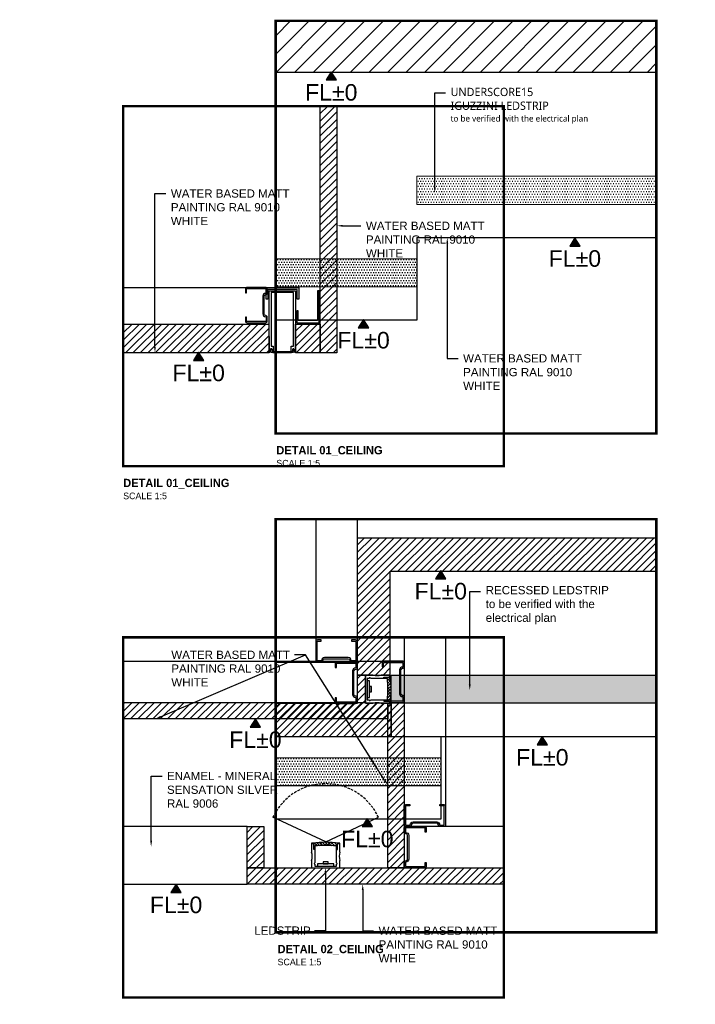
# Model space of a CAD drawing. Header units: centimetres. Extents: x -2854 to 18796, y -762 to 9238.
# Tile 57 of 173: x -2663 to -2582, y 2759 to 2878. Entities that reach past the tile are written whole.
import ezdxf
from ezdxf import colors
from ezdxf.entities.mleader import LeaderData, LeaderLine
from ezdxf.enums import TextEntityAlignment as Align
from ezdxf.math import Vec2, Vec3

# ---------------------------------------------------------------- set-up
doc = ezdxf.new("R2010")
doc.units = ezdxf.units.CM
doc.header["$LTSCALE"] = 0.3
doc.set_wipeout_variables(frame=1)
doc.linetypes.add('( Hidden )', pattern=[0.375, 0.25, -0.125])
doc.linetypes.add('ACAD_ISO03W100', pattern=[30, 12, -18])
doc.layers.add('KK_FUR_HATCH', color=253, linetype='Continuous')
doc.layers.add('KK_NOTE', color=210, linetype='Continuous')
doc.styles.add('KIKO Milano_Light', font='Arial.ttf')
pattern_1 = [(45, (806.583, -103.90384), (-0.44901281, 0.44901281), [])]

msp = doc.modelspace()

# ---------------------------------------------------------------- hatches: boundary and pattern name
h = msp.add_hatch()
h.set_pattern_fill('ANSI31', color=256, scale=0.5)
h.set_pattern_definition([(45, (-2890.3115, 2218.2568), (-1.122532, 1.122532), [])])
h.paths.add_polyline_path([(-2632.27, 2877.71), (-2632.27, 2871.48), (-2586.22, 2871.48), (-2586.22, 2877.77)])
h = msp.add_hatch(color=256)
h.dxf.hatch_style = 1
h.paths.add_polyline_path([(-2625.55, 2871.56), (-2626.18, 2870.56), (-2624.93, 2870.56)])
at = {"true_color": 0x939598}
h = msp.add_hatch(dxfattribs=at)
h.set_pattern_fill('ANSI31', color=252, scale=0.2)
h.set_pattern_definition([(45, (-3058.1469, 2214.2976), (-0.4490128, 0.4490128), [])])
h.paths.add_polyline_path([(-2629.87, 2841.02), (-2626.87, 2841.02), (-2626.87, 2837.52), (-2629.87, 2837.52)])
h.paths.add_polyline_path([(-2626.87, 2867.4), (-2624.87, 2867.4), (-2624.87, 2837.52), (-2626.87, 2837.52)])
h.paths.add_polyline_path([(-2650.72, 2837.52), (-2650.72, 2841.02), (-2633.07, 2841.02), (-2633.07, 2839.52), (-2633.07, 2837.52)])
h = msp.add_hatch(dxfattribs=at)
h.set_pattern_fill('DOTS', color=252, scale=0.199997)
h.set_pattern_definition([(0, (-2890.31152, 2218.25684), (0.15874736, 0.31749473), [0, -0.31749473])])
h.paths.add_polyline_path([(-2586.22, 2855.51), (-2586.22, 2858.91), (-2615.19, 2858.9), (-2615.19, 2855.5)])
h = msp.add_hatch(color=256)
h.dxf.hatch_style = 1
h.paths.add_polyline_path([(-2596.07, 2851.45), (-2596.7, 2850.45), (-2595.45, 2850.45)])
h = msp.add_hatch(dxfattribs=at)
h.set_pattern_fill('DOTS', color=252, scale=0.199997)
h.set_pattern_definition([(0, (-5482.96663, -657.88678), (0.158747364, 0.317494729), [0, -0.317494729])])
h.paths.add_polyline_path([(-2632.27, 2848.9), (-2632.27, 2845.51), (-2615.18, 2845.5), (-2615.19, 2848.9)])
h = msp.add_hatch(color=256)
h.dxf.hatch_style = 1
h.paths.add_polyline_path([(-2621.64, 2841.56), (-2622.27, 2840.56), (-2621.01, 2840.56)])
h = msp.add_hatch(color=256)
h.dxf.hatch_style = 1
h.paths.add_polyline_path([(-2641.59, 2837.6), (-2642.22, 2836.6), (-2640.97, 2836.6)])
h = msp.add_hatch(color=256)
h.dxf.hatch_style = 1
h.paths.add_polyline_path([(-2612.3, 2811.18), (-2612.93, 2810.18), (-2611.68, 2810.18)])
h = msp.add_hatch(dxfattribs=at)
h.set_pattern_fill('ANSI31', color=252, scale=0.2)
h.set_pattern_definition(pattern_1)
h.paths.add_polyline_path([(-2618.72, 2793.21), (-2650.72, 2793.21), (-2650.72, 2795.21), (-2618.72, 2795.21)])
h = msp.add_hatch(dxfattribs=at)
h.set_pattern_fill('ANSI31', color=252, scale=0.2)
h.set_pattern_definition(pattern_1)
h.paths.add_polyline_path([(-2618.72, 2795.21), (-2616.72, 2795.21), (-2616.72, 2775.19), (-2618.72, 2775.19)])
h = msp.add_hatch(color=256)
h.dxf.hatch_style = 1
h.paths.add_polyline_path([(-2634.72, 2793.21), (-2635.35, 2792.21), (-2634.1, 2792.21)])
h = msp.add_hatch(color=256)
h.dxf.hatch_style = 1
h.paths.add_polyline_path([(-2600.01, 2791.07), (-2600.64, 2790.07), (-2599.38, 2790.07)])
h = msp.add_hatch(dxfattribs=at)
h.set_pattern_fill('DOTS', color=252, scale=0.199997)
h.set_pattern_definition([(0, (-5480.08425, -720.83976), (0.158747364, 0.317494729), [0, -0.317494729])])
h.paths.add_polyline_path([(-2632.27, 2788.52), (-2632.27, 2785.12), (-2612.3, 2785.12), (-2612.3, 2788.52)])
h = msp.add_hatch(color=256)
h.dxf.hatch_style = 1
h.paths.add_polyline_path([(-2621.19, 2781.18), (-2621.82, 2780.18), (-2620.57, 2780.18)])
h = msp.add_hatch(dxfattribs=at)
h.set_pattern_fill('ANSI31', color=252, scale=0.2)
h.set_pattern_definition(pattern_1)
h.paths.add_polyline_path([(-2635.72, 2780.19), (-2633.72, 2780.19), (-2633.72, 2775.19), (-2635.72, 2775.19)])
h = msp.add_hatch(dxfattribs=at)
h.set_pattern_fill('ANSI31', color=252, scale=0.2)
h.set_pattern_definition(pattern_1)
h.paths.add_polyline_path([(-2635.72, 2775.19), (-2604.67, 2775.19), (-2604.67, 2773.21), (-2635.72, 2773.21)])
h = msp.add_hatch(color=256)
h.dxf.hatch_style = 1
h.paths.add_polyline_path([(-2644.32, 2773.21), (-2644.95, 2772.21), (-2643.7, 2772.21)])

# ---------------------------------------------------------------- linework, layer by layer
for p, q in [((-2615.18, 2851.48), (-2586.22, 2851.48)), ((-2626.87, 2839.52), (-2626.87, 2844.52)), ((-2622.41, 2817.39), (-2622.41, 2800.92)), ((-2618.41, 2791.1), (-2586.22, 2791.1))]:
    msp.add_line(p, q)
at = {"color": 252, "true_color": 0x939598}
for p, q in [((-2650.72, 2845.45), (-2633.28, 2845.45)), ((-2638.28, 2845.45), (-2633.28, 2845.45)), ((-2627.41, 2817.39), (-2627.41, 2800.92)), ((-2616.72, 2803.09), (-2616.72, 2795.21)), ((-2611.72, 2803.09), (-2611.72, 2780.39)), ((-2650.72, 2800.21), (-2616.72, 2800.21)), ((-2632.27, 2800.1), (-2622.41, 2800.1)), ((-2627.42, 2800.1), (-2622.41, 2800.1)), ((-2621.72, 2800.21), (-2616.72, 2800.21)), ((-2604.67, 2780.19), (-2616.72, 2780.19))]:
    msp.add_line(p, q, dxfattribs=at)
at = {"color": 9, "true_color": 0xc7c8ca}
for q in [(-2632.6, 2781.31), (-2619.84, 2781.31)]:
    msp.add_line((-2626.22, 2778.34), q, dxfattribs=at)
for points in [[(-2586.22, 2871.48), (-2632.27, 2871.48)], [(-2624.87, 2867.4), (-2624.87, 2837.52), (-2626.87, 2837.52), (-2626.87, 2867.4)], [(-2615.18, 2851.48), (-2615.18, 2841.48), (-2632.27, 2841.48)], [(-2629.87, 2845.02), (-2629.87, 2837.71), (-2630.06, 2837.71), (-2630.02, 2837.74), (-2630.06, 2837.76), (-2630.02, 2837.79), (-2630.06, 2837.82), (-2630.02, 2837.85), (-2630.06, 2837.88), (-2630.02, 2837.9), (-2630.06, 2837.93), (-2630.06, 2838.02), (-2630.2, 2838.02), (-2630.2, 2837.93), (-2630.24, 2837.9), (-2630.2, 2837.88), (-2630.24, 2837.85), (-2630.2, 2837.82), (-2630.24, 2837.79), (-2630.2, 2837.76), (-2630.24, 2837.74), (-2630.2, 2837.71), (-2630.38, 2837.71), (-2630.38, 2838.33), (-2630.12, 2838.33), (-2630.12, 2844.83), (-2632.83, 2844.83), (-2632.83, 2838.33), (-2632.57, 2838.33), (-2632.57, 2837.71), (-2632.75, 2837.71), (-2632.71, 2837.74), (-2632.75, 2837.76), (-2632.71, 2837.79), (-2632.75, 2837.82), (-2632.71, 2837.85), (-2632.75, 2837.88), (-2632.71, 2837.9), (-2632.75, 2837.93), (-2632.75, 2838.02), (-2632.89, 2838.02), (-2632.89, 2837.93), (-2632.93, 2837.9), (-2632.89, 2837.88), (-2632.93, 2837.85), (-2632.89, 2837.82), (-2632.93, 2837.79), (-2632.89, 2837.76), (-2632.93, 2837.74), (-2632.89, 2837.71), (-2633.07, 2837.71), (-2633.07, 2845.02), (-2629.87, 2845.02)], [(-2650.72, 2841.02), (-2633.07, 2841.02)], [(-2633.07, 2839.52), (-2633.07, 2837.52), (-2650.72, 2837.52)], [(-2586.22, 2815.11), (-2622.41, 2815.11)], [(-2612.3, 2791.1), (-2612.3, 2781.1), (-2632.27, 2781.1)], [(-2632.27, 2788.52), (-2612.3, 2788.53)], [(-2612.3, 2785.12), (-2632.27, 2785.12)]]:
    msp.add_lwpolyline(points)
for points in [[(-2625.55, 2871.56), (-2626.18, 2870.56), (-2624.93, 2870.56)], [(-2596.07, 2851.45), (-2596.7, 2850.45), (-2595.45, 2850.45)], [(-2621.64, 2841.56), (-2622.27, 2840.56), (-2621.01, 2840.56)], [(-2629.87, 2841.02), (-2626.87, 2841.02), (-2626.87, 2837.52), (-2629.87, 2837.52)], [(-2641.59, 2837.6), (-2642.22, 2836.6), (-2640.97, 2836.6)], [(-2612.3, 2811.18), (-2612.93, 2810.18), (-2611.68, 2810.18)], [(-2618.72, 2793.21), (-2650.72, 2793.21), (-2650.72, 2795.21), (-2618.72, 2795.21)], [(-2618.72, 2795.21), (-2616.72, 2795.21), (-2616.72, 2775.19), (-2618.72, 2775.19)], [(-2634.72, 2793.21), (-2635.35, 2792.21), (-2634.1, 2792.21)], [(-2600.01, 2791.07), (-2600.64, 2790.07), (-2599.38, 2790.07)], [(-2621.19, 2781.18), (-2621.82, 2780.18), (-2620.57, 2780.18)], [(-2635.72, 2780.19), (-2633.72, 2780.19), (-2633.72, 2775.19), (-2635.72, 2775.19)], [(-2635.72, 2775.19), (-2604.67, 2775.19), (-2604.67, 2773.21), (-2635.72, 2773.21)], [(-2644.32, 2773.21), (-2644.95, 2772.21), (-2643.7, 2772.21)]]:
    msp.add_lwpolyline(points, close=True)
at = {"lineweight": 5}
for points in [[(-2586.22, 2855.5), (-2615.19, 2855.5), (-2615.19, 2858.9), (-2586.22, 2858.9)], [(-2632.27, 2848.9), (-2615.18, 2848.9)], [(-2615.18, 2845.5), (-2632.27, 2845.5)]]:
    msp.add_lwpolyline(points, dxfattribs=at)
at = {"color": 252, "true_color": 0x939598}
for points in [[(-2635.94, 2841.84), (-2635.94, 2841.37, 0.414214), (-2635.74, 2841.17), (-2633.48, 2841.17, 0.414214), (-2633.28, 2841.37), (-2633.28, 2841.84, 0.414214), (-2633.48, 2842.04), (-2633.48, 2842.04, -0.414094), (-2633.68, 2842.24), (-2633.68, 2844.38, -0.414094), (-2633.48, 2844.58), (-2633.48, 2844.58, 0.414214), (-2633.28, 2844.78), (-2633.28, 2845.25, 0.414214), (-2633.48, 2845.45), (-2635.74, 2845.45, 0.414214), (-2635.94, 2845.25), (-2635.94, 2844.78), (-2635.79, 2844.78), (-2635.79, 2845.25, -0.414214), (-2635.74, 2845.3), (-2633.48, 2845.3, -0.414214), (-2633.43, 2845.25), (-2633.43, 2844.78, -0.414214), (-2633.48, 2844.73), (-2633.48, 2844.73, 0.414094), (-2633.83, 2844.38), (-2633.83, 2842.24, 0.414094), (-2633.48, 2841.89), (-2633.48, 2841.89, -0.414214), (-2633.43, 2841.84), (-2633.43, 2841.37, -0.414214), (-2633.48, 2841.32), (-2635.74, 2841.32, -0.414214), (-2635.79, 2841.37), (-2635.79, 2841.84)], [(-2626.75, 2802.77), (-2627.22, 2802.77, 0.414214), (-2627.42, 2802.57), (-2627.42, 2800.3, 0.414214), (-2627.22, 2800.1), (-2626.75, 2800.1, 0.414214), (-2626.55, 2800.3), (-2626.55, 2800.3, -0.414094), (-2626.35, 2800.5), (-2623.48, 2800.5, -0.414094), (-2623.28, 2800.3), (-2623.28, 2800.3, 0.414214), (-2623.08, 2800.1), (-2622.62, 2800.1, 0.414214), (-2622.42, 2800.3), (-2622.42, 2802.57, 0.414214), (-2622.62, 2802.77), (-2623.08, 2802.77), (-2623.08, 2802.62), (-2622.62, 2802.62, -0.414214), (-2622.57, 2802.57), (-2622.57, 2800.3, -0.414214), (-2622.62, 2800.25), (-2623.08, 2800.25, -0.414214), (-2623.13, 2800.3), (-2623.13, 2800.3, 0.414094), (-2623.48, 2800.65), (-2626.35, 2800.65, 0.414094), (-2626.7, 2800.3), (-2626.7, 2800.3, -0.414214), (-2626.75, 2800.25), (-2627.22, 2800.25, -0.414214), (-2627.27, 2800.3), (-2627.27, 2802.57, -0.414214), (-2627.22, 2802.62), (-2626.75, 2802.62)], [(-2625.08, 2795.77), (-2625.08, 2795.3, 0.414214), (-2624.88, 2795.1), (-2622.61, 2795.1, 0.414214), (-2622.41, 2795.3), (-2622.41, 2795.77, 0.414214), (-2622.61, 2795.97), (-2622.61, 2795.97, -0.414094), (-2622.81, 2796.17), (-2622.81, 2799.03, -0.414094), (-2622.61, 2799.23), (-2622.61, 2799.23, 0.414214), (-2622.41, 2799.43), (-2622.41, 2799.9, 0.414214), (-2622.61, 2800.1), (-2624.88, 2800.1, 0.414214), (-2625.08, 2799.9), (-2625.08, 2799.43), (-2624.93, 2799.43), (-2624.93, 2799.9, -0.414214), (-2624.88, 2799.95), (-2622.61, 2799.95, -0.414214), (-2622.56, 2799.9), (-2622.56, 2799.43, -0.414214), (-2622.61, 2799.38), (-2622.61, 2799.38, 0.414094), (-2622.96, 2799.03), (-2622.96, 2796.17, 0.414094), (-2622.61, 2795.82), (-2622.61, 2795.82, -0.414214), (-2622.56, 2795.77), (-2622.56, 2795.3, -0.414214), (-2622.61, 2795.25), (-2624.88, 2795.25, -0.414214), (-2624.93, 2795.3), (-2624.93, 2795.77)], [(-2619.39, 2795.87), (-2619.39, 2795.41, 0.414214), (-2619.19, 2795.21), (-2616.92, 2795.21, 0.414214), (-2616.72, 2795.41), (-2616.72, 2795.87, 0.414214), (-2616.92, 2796.07), (-2616.92, 2796.07, -0.414094), (-2617.12, 2796.27), (-2617.12, 2799.14, -0.414094), (-2616.92, 2799.34), (-2616.92, 2799.34, 0.414214), (-2616.72, 2799.54), (-2616.72, 2800.01, 0.414214), (-2616.92, 2800.21), (-2619.19, 2800.21, 0.414214), (-2619.39, 2800.01), (-2619.39, 2799.54), (-2619.24, 2799.54), (-2619.24, 2800.01, -0.414214), (-2619.19, 2800.06), (-2616.92, 2800.06, -0.414214), (-2616.87, 2800.01), (-2616.87, 2799.54, -0.414214), (-2616.92, 2799.49), (-2616.92, 2799.49, 0.414094), (-2617.27, 2799.14), (-2617.27, 2796.27, 0.414094), (-2616.92, 2795.92), (-2616.92, 2795.92, -0.414214), (-2616.87, 2795.87), (-2616.87, 2795.41, -0.414214), (-2616.92, 2795.36), (-2619.19, 2795.36, -0.414214), (-2619.24, 2795.41), (-2619.24, 2795.87)], [(-2612.39, 2782.85), (-2611.92, 2782.85, -0.414214), (-2611.72, 2782.65), (-2611.72, 2780.39, -0.414214), (-2611.92, 2780.19), (-2612.39, 2780.19, -0.414214), (-2612.59, 2780.39), (-2612.59, 2780.39, 0.414094), (-2612.79, 2780.59), (-2615.65, 2780.59, 0.414094), (-2615.85, 2780.39), (-2615.85, 2780.39, -0.414214), (-2616.05, 2780.19), (-2616.52, 2780.19, -0.414214), (-2616.72, 2780.39), (-2616.72, 2782.65, -0.414214), (-2616.52, 2782.85), (-2616.05, 2782.85), (-2616.05, 2782.7), (-2616.52, 2782.7, 0.414214), (-2616.57, 2782.65), (-2616.57, 2780.39, 0.414214), (-2616.52, 2780.34), (-2616.05, 2780.34, 0.414214), (-2616, 2780.39), (-2616, 2780.39, -0.414094), (-2615.65, 2780.74), (-2612.79, 2780.74, -0.414094), (-2612.44, 2780.39), (-2612.44, 2780.39, 0.414214), (-2612.39, 2780.34), (-2611.92, 2780.34, 0.414214), (-2611.87, 2780.39), (-2611.87, 2782.65, 0.414214), (-2611.92, 2782.7), (-2612.39, 2782.7)], [(-2614.05, 2775.85), (-2614.05, 2775.39, -0.414214), (-2614.25, 2775.19), (-2616.52, 2775.19, -0.414214), (-2616.72, 2775.39), (-2616.72, 2775.85, -0.414214), (-2616.52, 2776.05), (-2616.52, 2776.05, 0.414094), (-2616.32, 2776.25), (-2616.32, 2779.12, 0.414094), (-2616.52, 2779.32), (-2616.52, 2779.32, -0.414214), (-2616.72, 2779.52), (-2616.72, 2779.99, -0.414214), (-2616.52, 2780.19), (-2614.25, 2780.19, -0.414214), (-2614.05, 2779.99), (-2614.05, 2779.52), (-2614.2, 2779.52), (-2614.2, 2779.99, 0.414214), (-2614.25, 2780.04), (-2616.52, 2780.04, 0.414214), (-2616.57, 2779.99), (-2616.57, 2779.52, 0.414214), (-2616.52, 2779.47), (-2616.52, 2779.47, -0.414094), (-2616.17, 2779.12), (-2616.17, 2776.25, -0.414094), (-2616.52, 2775.9), (-2616.52, 2775.9, 0.414214), (-2616.57, 2775.85), (-2616.57, 2775.39, 0.414214), (-2616.52, 2775.34), (-2614.25, 2775.34, 0.414214), (-2614.2, 2775.39), (-2614.2, 2775.85)]]:
    msp.add_lwpolyline(points, format="xyb", close=True, dxfattribs=at)
for points in [[(-2633.44, 2844.01), (-2633.44, 2845.45), (-2629.48, 2845.45), (-2629.48, 2844.01), (-2629.68, 2844.01), (-2629.68, 2845.19), (-2633.22, 2845.19), (-2633.22, 2844.01)], [(-2629.73, 2842.61), (-2629.73, 2841.17), (-2627.02, 2841.17), (-2627.02, 2845.02), (-2627.22, 2845.02), (-2627.22, 2841.43), (-2629.56, 2841.43), (-2629.56, 2842.61)]]:
    msp.add_lwpolyline(points, close=True, dxfattribs=at)
msp.add_lwpolyline([(-2630.06, 2837.71), (-2629.87, 2837.71), (-2629.87, 2837.66, -0.361544), (-2629.92, 2837.61), (-2630.35, 2837.53, -0.04581), (-2630.41, 2837.52), (-2632.53, 2837.52, -0.04581), (-2632.6, 2837.53), (-2633.03, 2837.61, -0.361544), (-2633.07, 2837.66), (-2633.07, 2837.71), (-2632.89, 2837.71), (-2632.89, 2837.97), (-2632.75, 2837.97), (-2632.75, 2837.71), (-2630.2, 2837.71), (-2630.2, 2837.97), (-2630.06, 2837.97), (-2630.06, 2837.71)], format="xyb")
at = {"color": 9, "linetype": '( Hidden )', "ltscale": 4, "true_color": 0xc7c8ca}
msp.add_arc((-2626.22, 2778.34), 7.04, 25, 155, dxfattribs=at)
at = {"layer": 'KK_FUR_HATCH'}
for points in [[(-2650.72, 2773.21), (-2650.72, 2780.19)], [(-2650.72, 2773.21), (-2635.72, 2773.21), (-2635.72, 2780.19), (-2650.72, 2780.19)], [(-2633.72, 2775.19), (-2618.72, 2775.19)]]:
    msp.add_lwpolyline(points, dxfattribs=at)
at = {"layer": 'KK_NOTE', "color": 193, "linetype": 'ACAD_ISO03W100', "ltscale": 0.2, "true_color": 0x9f7aa8, "const_width": 0.3}
msp.add_lwpolyline([(-2632.27, 2877.71), (-2632.27, 2827.77), (-2586.22, 2827.77), (-2586.22, 2877.71)], close=True, dxfattribs=at)
at = {"layer": 'KK_NOTE', "color": 193, "linetype": 'ACAD_ISO03W100', "ltscale": 0.5, "true_color": 0x9f7aa8, "const_width": 0.3}
for points in [[(-2650.72, 2867.4), (-2650.72, 2823.81), (-2604.67, 2823.81), (-2604.67, 2867.4), (-2650.72, 2867.4)], [(-2650.72, 2803.09), (-2650.72, 2759.5), (-2604.67, 2759.5), (-2604.67, 2803.09), (-2650.72, 2803.09)]]:
    msp.add_lwpolyline(points, dxfattribs=at)

# ---------------------------------------------------------------- texts
at = {"style": 'KIKO Milano_Light'}
for p in [(-2625.55, 2869.06), (-2596.07, 2848.95), (-2621.64, 2839.06), (-2641.59, 2835.1), (-2612.3, 2808.68), (-2634.72, 2790.71), (-2600.01, 2788.57), (-2644.32, 2770.71)]:
    msp.add_attdef('FL%%P0', text='', height=2, dxfattribs=at).set_placement(p, align=Align.MIDDLE_CENTER)

# ---------------------------------------------------------------- leaders
at = {"ltscale": 0.5}
ml = msp.add_multileader_mtext('Standard', dxfattribs=at)
ml.set_content('\\pxql,t1;{\\fSegoe UI Light|b0|i0|c0|p34;UNDERSCORE15\\PIGUZZINI LEDSTRIP \\P\\ptz;\\H0.75x;to be verified with the electrical plan}', color=256, style='KIKO Milano_Light')
ml.set_leader_properties(color=256)
ml.build(insert=Vec2(0, 0))
ml.multileader.update_dxf_attribs({"dogleg_length": 1.32, "arrow_head_size": 0.7})
ctx = ml.context
ctx.base_point, ctx.char_height, ctx.arrow_head_size, ctx.landing_gap_size, ctx.plane_origin = Vec3(-2611.71, 2868.99), 1, 0.7, 0.604, Vec3(-614.39, 1593.54)
notes = []
notes.append((ctx, [(1, (1, 1, 0), (-2613.03, 2868.99), (1, 0), 1.32, [(0, [(-2613.03, 2856.87)], 0, [])])]))
ctx.mtext.insert, ctx.mtext.rotation, ctx.mtext.width = Vec3(-2611.11, 2869.61), -4.712389, 17.5238
ml = msp.add_multileader_mtext('Standard', dxfattribs=at)
ml.set_content('WATER BASED MATT PAINTING RAL 9010 WHITE', color=256, style='KIKO Milano_Light')
ml.set_leader_properties(color=256)
ml.build(insert=Vec2(0, 0))
ml.multileader.update_dxf_attribs({"dogleg_length": 1.32, "arrow_head_size": 0.7})
ctx = ml.context
ctx.base_point, ctx.char_height, ctx.arrow_head_size, ctx.landing_gap_size, ctx.plane_origin = Vec3(-2645.55, 2856.82), 1, 0.7, 0.604, Vec3(-646.55, 1565.82)
notes.append((ctx, [(1, (1, 1, 0), (-2646.88, 2856.82), (1, 0), 1.32, [(0, [(-2646.88, 2837.55)], 0, [])])]))
ctx.mtext.insert, ctx.mtext.rotation, ctx.mtext.width = Vec3(-2644.95, 2857.32), -4.712389, 16.6769
ml = msp.add_multileader_mtext('Standard', dxfattribs=at)
ml.set_content('WATER BASED MATT PAINTING RAL 9010 WHITE', color=256, style='KIKO Milano_Light')
ml.set_leader_properties(color=256)
ml.build(insert=Vec2(0, 0))
ml.multileader.update_dxf_attribs({"dogleg_length": 1.32, "arrow_head_size": 0.7})
ctx = ml.context
ctx.base_point, ctx.char_height, ctx.arrow_head_size, ctx.landing_gap_size, ctx.plane_origin = Vec3(-2621.95, 2852.91), 1, 0.7, 0.604, Vec3(-622.95, 1589.58)
notes.append((ctx, [(1, (1, 1, 0), (-2623.28, 2852.91), (1, 0), 1.32, [(0, [(-2624.87, 2852.91)], 0, [])])]))
ctx.mtext.insert, ctx.mtext.rotation, ctx.mtext.width = Vec3(-2621.35, 2853.41), -4.712389, 16.5019
ml = msp.add_multileader_mtext('Standard', dxfattribs=at)
ml.set_content('WATER BASED MATT PAINTING RAL 9010 WHITE', color=256, style='KIKO Milano_Light')
ml.set_leader_properties(color=256)
ml.build(insert=Vec2(0, 0))
ml.multileader.update_dxf_attribs({"dogleg_length": 1.32, "arrow_head_size": 0.7})
ctx = ml.context
ctx.base_point, ctx.char_height, ctx.arrow_head_size, ctx.landing_gap_size, ctx.plane_origin = Vec3(-2610.19, 2836.86), 1, 0.7, 0.604, Vec3(-612.87, 1561.81)
notes.append((ctx, [(1, (1, 1, 0), (-2611.51, 2836.86), (1, 0), 1.32, [(0, [(-2611.51, 2851.47)], 0, [])])]))
ctx.mtext.insert, ctx.mtext.rotation, ctx.mtext.width = Vec3(-2609.59, 2837.36), -4.712389, 15.6692
ml = msp.add_multileader_mtext('Standard', dxfattribs=at)
ml.set_content('{\\fAvenir LT Std 35 Light|b1|i0|c0|p34;KIKO\\PSALES AREA}', color=256, style='KIKO Milano_Light')
ml.set_leader_properties(color=256)
ml.build(insert=Vec2(0, 0))
ml.multileader.update_dxf_attribs({"dogleg_length": 0.36, "arrow_head_size": 0.5})
ctx = ml.context
ctx.base_point, ctx.char_height, ctx.arrow_head_size, ctx.landing_gap_size, ctx.plane_origin = Vec3(-2706.95, 2835.99), 1.2, 0.5, 0.604, Vec3(-712.21, 1552.93)
ctx.text_align_type = 1
notes.append((ctx, [(0, (0, 0, 0), (0, 0), (1, 0), 1, [])]))
ctx.mtext.insert, ctx.mtext.rotation, ctx.mtext.width, ctx.mtext.alignment = Vec3(-2700.4, 2836.76), -4.712389, 12.8274, 2
ml = msp.add_multileader_mtext('Standard', dxfattribs=at)
ml.set_content('{\\fAvenir LT Std 35 Light|b1|i0|c0|p34;BOH}', color=256, style='KIKO Milano_Light')
ml.set_leader_properties(color=256)
ml.build(insert=Vec2(0, 0))
ml.multileader.update_dxf_attribs({"dogleg_length": 0.36, "arrow_head_size": 0.5})
ctx = ml.context
ctx.base_point, ctx.char_height, ctx.arrow_head_size, ctx.landing_gap_size, ctx.plane_origin = Vec3(-2720.88, 2835.81), 1.2, 0.5, 0.604, Vec3(-725.09, 1552.75)
notes.append((ctx, [(0, (0, 0, 0), (0, 0), (1, 0), 1, [])]))
ctx.mtext.insert, ctx.mtext.rotation, ctx.mtext.width = Vec3(-2720.28, 2836.58), -4.712389, 6.7394
ml = msp.add_multileader_mtext('Standard')
ml.set_content('{\\fAvenir LT Std 55 Roman|b0|i0|c0|p34;\\H0.83333x;DETAIL 01_FLOORING\\P\\fAvenir LT Std 35 Light|b0|i0|c0|p34;\\H0.8x;SCALE 1:5}', color=256, style='KIKO Milano_Light')
ml.set_leader_properties(color=256)
ml.build(insert=Vec2(0, 0))
ml.multileader.update_dxf_attribs({"dogleg_length": 0.36, "arrow_head_size": 1.21})
ctx = ml.context
ctx.base_point, ctx.char_height, ctx.arrow_head_size, ctx.landing_gap_size, ctx.plane_origin = Vec3(-2727.99, 2829.66), 1.2, 1.21, 0.604, Vec3(-735.06, 1546.04)
notes.append((ctx, [(0, (0, 0, 0), (0, 0), (1, 0), 1, [])]))
ctx.mtext.insert, ctx.mtext.rotation, ctx.mtext.width = Vec3(-2727.39, 2830.27), -4.712389, 44.1296
ml = msp.add_multileader_mtext('Standard')
ml.set_content('{\\fAvenir LT Std 55 Roman|b1|i0|c0|p34;\\H0.83333x;DETAIL 01_CEILING\\P\\fAvenir LT Std 35 Light|b0|i0|c0|p34;\\H0.8x;SCALE 1:5}', color=256, style='KIKO Milano_Light')
ml.set_leader_properties(color=256)
ml.build(insert=Vec2(0, 0))
ml.multileader.update_dxf_attribs({"dogleg_length": 0.36, "arrow_head_size": 1.21})
ctx = ml.context
ctx.base_point, ctx.char_height, ctx.arrow_head_size, ctx.landing_gap_size, ctx.plane_origin = Vec3(-2651.32, 2821.67), 1.2, 1.21, 0.604, Vec3(-661.24, 1546.57)
notes.append((ctx, [(0, (0, 0, 0), (0, 0), (1, 0), 1, [])]))
ctx.mtext.insert, ctx.mtext.rotation, ctx.mtext.width = Vec3(-2650.72, 2822.28), -4.712389, 44.1296
ml = msp.add_multileader_mtext('Standard', dxfattribs=at)
ml.set_content('\\pxql,t1;RECESSED LEDSTRIP \\P\\ptz;to be verified with the electrical plan', color=256, style='KIKO Milano_Light')
ml.set_leader_properties(color=256)
ml.build(insert=Vec2(0, 0))
ml.multileader.update_dxf_attribs({"dogleg_length": 1.32, "arrow_head_size": 0.7})
ctx = ml.context
ctx.base_point, ctx.char_height, ctx.arrow_head_size, ctx.landing_gap_size, ctx.plane_origin = Vec3(-2607.46, 2808.64), 1, 0.7, 0.604, Vec3(-610.15, 1534.3)
notes.append((ctx, [(1, (1, 1, 0), (-2608.79, 2808.64), (1, 0), 1.32, [(0, [(-2608.79, 2796.7)], 0, [])])]))
ctx.mtext.insert, ctx.mtext.rotation, ctx.mtext.width = Vec3(-2606.86, 2809.3), -4.712389, 17.5436
ml = msp.add_multileader_mtext('Standard', dxfattribs=at)
ml.set_content('WATER BASED MATT PAINTING RAL 9010 WHITE', color=256, style='KIKO Milano_Light')
ml.set_leader_properties(color=256)
ml.build(insert=Vec2(0, 0))
ml.multileader.update_dxf_attribs({"dogleg_length": 1.32, "arrow_head_size": 0.7})
ctx = ml.context
ctx.base_point, ctx.char_height, ctx.arrow_head_size, ctx.landing_gap_size, ctx.plane_origin = Vec3(-2645.5, 2800.98), 1, 0.7, 0.604, Vec3(-646.5, 1493.32)
notes.append((ctx, [(0, (1, 1, 0), (-2628.66, 2800.98), (-1, 0), 1.32, [(0, [(-2646.83, 2793.21)], 0, []), (1, [(-2618.72, 2785.2)], 0, [])])]))
ctx.mtext.insert, ctx.mtext.rotation, ctx.mtext.width = Vec3(-2644.9, 2801.48), -4.712389, 16.6769
ml = msp.add_multileader_mtext('Standard', dxfattribs=at)
ml.set_content('{\\C0;ENAMEL - MINERAL SENSATION SILVER RAL 9006}', color=256, style='KIKO Milano_Light')
ml.set_leader_properties(color=256)
ml.build(insert=Vec2(0, 0))
ml.multileader.update_dxf_attribs({"dogleg_length": 1.32, "arrow_head_size": 0.7})
ctx = ml.context
ctx.base_point, ctx.char_height, ctx.arrow_head_size, ctx.landing_gap_size, ctx.plane_origin = Vec3(-2646.02, 2786.3), 1, 0.7, 0.604, Vec3(-647.01, 1473.42)
notes.append((ctx, [(1, (1, 1, 0), (-2647.34, 2786.3), (1, 0), 1.32, [(0, [(-2647.34, 2777.76)], 0, [])])]))
ctx.mtext.insert, ctx.mtext.rotation, ctx.mtext.width = Vec3(-2645.42, 2786.81), -4.712389, 14.6685
ml = msp.add_multileader_mtext('Standard', dxfattribs=at)
ml.set_content('WATER BASED MATT PAINTING RAL 9010 WHITE', color=256, style='KIKO Milano_Light')
ml.set_leader_properties(color=256)
ml.build(insert=Vec2(0, 0))
ml.multileader.update_dxf_attribs({"dogleg_length": 1.32, "arrow_head_size": 0.7})
ctx = ml.context
ctx.base_point, ctx.char_height, ctx.arrow_head_size, ctx.landing_gap_size, ctx.plane_origin = Vec3(-2620.42, 2767.58), 1, 0.7, 0.604, Vec3(-621.41, 1473.42)
notes.append((ctx, [(1, (1, 1, 0), (-2621.74, 2767.58), (1, 0), 1.32, [(0, [(-2621.74, 2773.21)], 0, [])])]))
ctx.mtext.insert, ctx.mtext.rotation, ctx.mtext.width = Vec3(-2619.82, 2768.08), -4.712389, 16.6769
ml = msp.add_multileader_mtext('Standard')
ml.set_content('{\\fAvenir LT Std 55 Roman|b1|i0|c0|p34;\\H0.83333x;DETAIL 02_CEILING\\P\\fAvenir LT Std 35 Light|b0|i0|c0|p34;\\H0.8x;SCALE 1:5}', color=256, style='KIKO Milano_Light')
ml.set_leader_properties(color=256)
ml.build(insert=Vec2(0, 0))
ml.multileader.update_dxf_attribs({"dogleg_length": 0.36, "arrow_head_size": 1.21})
ctx = ml.context
ctx.base_point, ctx.char_height, ctx.arrow_head_size, ctx.landing_gap_size, ctx.plane_origin = Vec3(-2632.64, 2765.25), 1.2, 1.21, 0.604, Vec3(-639.71, 1490.15)
notes.append((ctx, [(0, (0, 0, 0), (0, 0), (1, 0), 1, [])]))
ctx.mtext.insert, ctx.mtext.rotation, ctx.mtext.width = Vec3(-2632.04, 2765.86), -4.712389, 44.1296
for ctx, leaders in notes:
    for number, flags, end, landing, length, lines in leaders:
        leader = LeaderData()
        leader.index, (leader.has_last_leader_line, leader.has_dogleg_vector, leader.attachment_direction) = number, flags
        leader.last_leader_point, leader.dogleg_vector, leader.dogleg_length = Vec3(end), Vec3(landing), length
        for number, points, colour, breaks in lines:
            line = LeaderLine()
            line.index, line.vertices, line.color, line.breaks = number, Vec3.list(points), colors.encode_raw_color(colour), breaks
            leader.lines.append(line)
        ctx.leaders.append(leader)

# ---------------------------------------------------------------- next in the draw order: wipeouts: each hides what was drawn before it
msp.add_wipeout([(-2627.92, 2775.19), (-2624.52, 2775.19), (-2624.52, 2776.09), (-2624.56, 2776.26), (-2624.58, 2776.47), (-2624.58, 2776.66), (-2624.57, 2776.82), (-2624.54, 2776.98), (-2624.52, 2777.09), (-2624.52, 2778.19), (-2624.62, 2778.19), (-2624.89, 2778.21), (-2625.16, 2778.24), (-2625.47, 2778.26), (-2625.66, 2778.27), (-2625.92, 2778.27), (-2626.27, 2778.28), (-2626.47, 2778.27), (-2626.65, 2778.27), (-2627.04, 2778.25), (-2627.34, 2778.23), (-2627.6, 2778.21), (-2627.82, 2778.19), (-2627.92, 2778.19), (-2627.92, 2777.09), (-2627.89, 2776.94), (-2627.87, 2776.77), (-2627.86, 2776.59), (-2627.86, 2776.45), (-2627.88, 2776.31), (-2627.9, 2776.18), (-2627.92, 2776.09)])

# ---------------------------------------------------------------- next in the draw order: hatches: boundary and pattern name
at = {"true_color": 0xc7c8ca}
h = msp.add_hatch(dxfattribs=at)
h.set_pattern_fill('ANSI38', color=9, scale=2, angle=90)
h.set_pattern_definition([(135, (3987.97077, -18531.75926), (-0.1767766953, -0.1767766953), []), (225, (3987.97077, -18531.75926), (-0.1767766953, -0.530330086), [0.625, -0.375])])
h.paths.add_polyline_path([(-2624.62, 2778.19), (-2624.62, 2778.14, -0.077173), (-2624.69, 2778.11, 0.238679), (-2624.78, 2778.04), (-2624.78, 2777.42), (-2624.92, 2777.42), (-2624.92, 2777.83, 0.047), (-2627.52, 2777.83), (-2627.52, 2777.42), (-2627.66, 2777.42), (-2627.66, 2778.04, 0.238679), (-2627.75, 2778.11, -0.077173), (-2627.82, 2778.14), (-2627.82, 2778.19, -0.056292)])

# ---------------------------------------------------------------- next in the draw order: linework, layer by layer
at = {"color": 9, "true_color": 0xc7c8ca}
for p, q in [((-2627.82, 2778.14), (-2627.82, 2778.19)), ((-2627.66, 2777.42), (-2627.66, 2778.04)), ((-2627.52, 2777.42), (-2627.66, 2777.42)), ((-2624.92, 2777.42), (-2624.78, 2777.42)), ((-2624.78, 2777.42), (-2624.78, 2778.04)), ((-2624.62, 2778.14), (-2624.62, 2778.19))]:
    msp.add_line(p, q, dxfattribs=at)
for points in [[(-2627.82, 2778.19), (-2627.92, 2778.19), (-2627.92, 2777.09)], [(-2627.52, 2777.83), (-2627.52, 2775.78)], [(-2624.92, 2775.78), (-2624.92, 2777.83)], [(-2624.52, 2777.09), (-2624.52, 2778.19), (-2624.62, 2778.19)], [(-2627.92, 2776.09), (-2627.92, 2775.19), (-2624.52, 2775.19), (-2624.52, 2776.09)], [(-2627.52, 2775.62), (-2627.52, 2775.39), (-2624.92, 2775.39), (-2624.92, 2775.62)]]:
    msp.add_lwpolyline(points)
at = {"color": 252, "true_color": 0x939598}
for points in [[(-2626.54, 2775.69), (-2625.9, 2775.69), (-2625.9, 2775.91), (-2626.54, 2775.91)], [(-2627.22, 2775.39), (-2625.22, 2775.39), (-2625.22, 2775.69), (-2627.22, 2775.69)]]:
    msp.add_lwpolyline(points, close=True, dxfattribs=at)
at = {"color": 9, "true_color": 0xc7c8ca}
for centre, radius, start, end in [((-2626.22, 2764.04), 14.24, 83.5489, 96.4511), ((-2627.66, 2778.35), 0.259, 232.114, 249.7656), ((-2627.77, 2777.99), 0.117, 26.2862, 79.9828), ((-2626.22, 2764.04), 13.86, 84.6182, 95.3818), ((-2624.67, 2777.99), 0.117, 100.0172, 153.7138), ((-2624.78, 2778.35), 0.259, 290.2344, 307.886)]:
    msp.add_arc(centre, radius, start, end, dxfattribs=at)
for centre, radius, start, end in [((-2629.93, 2776.59), 2.07, 346.0487, 13.9513), ((-2622.51, 2776.59), 2.07, 166.0487, 193.9513), ((-2627.52, 2775.7), 0.0772, 90, 270), ((-2624.92, 2775.7), 0.0772, 270, 90)]:
    msp.add_arc(centre, radius, start, end)

# ---------------------------------------------------------------- next in the draw order: texts
at = {"style": 'KIKO Milano_Light'}
msp.add_attdef('FL%%P0', text='', height=2, dxfattribs=at).set_placement((-2621.19, 2778.68), align=Align.MIDDLE_CENTER)

# ---------------------------------------------------------------- next in the draw order: leaders
ml = msp.add_multileader_mtext('Standard')
ml.set_content('{\\fAvenir LT Std 55 Roman|b1|i0|c0|p34;\\H0.83333x;DETAIL 01_CEILING\\P\\fAvenir LT Std 35 Light|b0|i0|c0|p34;\\H0.8x;SCALE 1:5}', color=256, style='KIKO Milano_Light')
ml.set_leader_properties(color=256)
ml.build(insert=Vec2(0, 0))
ml.multileader.update_dxf_attribs({"dogleg_length": 0.36, "arrow_head_size": 1.21})
ctx = ml.context
ctx.base_point, ctx.char_height, ctx.arrow_head_size, ctx.landing_gap_size, ctx.plane_origin = Vec3(-2632.79, 2825.63), 1.2, 1.21, 0.604, Vec3(-639.86, 1542.16)
notes = []
notes.append((ctx, [(0, (0, 0, 0), (0, 0), (1, 0), 1, [])]))
ctx.mtext.insert, ctx.mtext.rotation, ctx.mtext.width = Vec3(-2632.19, 2826.24), -4.712389, 44.1296
at = {"ltscale": 0.5}
ml = msp.add_multileader_mtext('Standard', dxfattribs=at)
ml.set_content('{\\fAvenir LT Std 35 Light|b1|i0|c0|p34;KIKO\\PSALES AREA}', color=256, style='KIKO Milano_Light')
ml.set_leader_properties(color=256)
ml.build(insert=Vec2(0, 0))
ml.multileader.update_dxf_attribs({"dogleg_length": 2.85, "arrow_head_size": 0.7, "scale": 0.1})
ctx = ml.context
ctx.base_point, ctx.scale, ctx.char_height, ctx.arrow_head_size, ctx.landing_gap_size, ctx.plane_origin = Vec3(-2714.87, 2786.41), 0.1, 1.2, 0.7, 0.6, Vec3(-4704.01, 1503.42)
ctx.text_align_type = 1
notes.append((ctx, [(0, (0, 0, 0), (0, 0), (1, 0), 1, [])]))
ctx.mtext.insert, ctx.mtext.rotation, ctx.mtext.width, ctx.mtext.alignment = Vec3(-2709.51, 2787.03), -4.712389, 12.301, 2
ml = msp.add_multileader_mtext('Standard')
ml.set_content('{\\fAvenir LT Std 55 Roman|b1|i0|c0|p34;\\H0.66667x;DETAIL 02_FLOORING\\P\\fAvenir LT Std 35 Light|b0|i0|c0|p34;\\H0.8x;SCALE 1:5}', color=256, style='KIKO Milano_Light')
ml.set_leader_properties(color=256)
ml.build(insert=Vec2(0, 0))
ml.multileader.update_dxf_attribs({"dogleg_length": 0.36, "arrow_head_size": 1.21})
ctx = ml.context
ctx.base_point, ctx.char_height, ctx.arrow_head_size, ctx.landing_gap_size, ctx.plane_origin = Vec3(-2727.99, 2780.6), 1.5, 1.21, 0.604, Vec3(-735.06, 1497.13)
notes.append((ctx, [(0, (0, 0, 0), (0, 0), (1, 0), 1, [])]))
ctx.mtext.insert, ctx.mtext.rotation, ctx.mtext.width = Vec3(-2727.39, 2781.36), -4.712389, 44.1296
ml = msp.add_multileader_mtext('Standard', dxfattribs=at)
ml.set_content('\\pxql,t1;LEDSTRIP ', color=256, style='KIKO Milano_Light')
ml.set_leader_properties(color=256)
ml.build(insert=Vec2(0, 0))
ml.multileader.update_dxf_attribs({"dogleg_length": 1.32, "arrow_head_size": 0.7})
ctx = ml.context
ctx.base_point, ctx.char_height, ctx.arrow_head_size, ctx.landing_gap_size, ctx.plane_origin = Vec3(-2635.46, 2767.58), 1, 0.7, 0.604, Vec3(-625.93, 1473.42)
notes.append((ctx, [(0, (1, 1, 0), (-2626.26, 2767.58), (-1, 0), 1.32, [(0, [(-2626.26, 2775.19)], 0, [])])]))
ctx.mtext.insert, ctx.mtext.rotation, ctx.mtext.width = Vec3(-2634.86, 2768.09), -4.712389, 16.6769
for ctx, leaders in notes:
    for number, flags, end, landing, length, lines in leaders:
        leader = LeaderData()
        leader.index, (leader.has_last_leader_line, leader.has_dogleg_vector, leader.attachment_direction) = number, flags
        leader.last_leader_point, leader.dogleg_vector, leader.dogleg_length = Vec3(end), Vec3(landing), length
        for number, points, colour, breaks in lines:
            line = LeaderLine()
            line.index, line.vertices, line.color, line.breaks = number, Vec3.list(points), colors.encode_raw_color(colour), breaks
            leader.lines.append(line)
        ctx.leaders.append(leader)

# ---------------------------------------------------------------- next in the draw order: wipeouts: each hides what was drawn before it
msp.add_wipeout([(-2621.4, 2798.52), (-2621.4, 2795.12), (-2620.5, 2795.12), (-2620.33, 2795.15), (-2620.12, 2795.17), (-2619.93, 2795.18), (-2619.77, 2795.17), (-2619.61, 2795.14), (-2619.5, 2795.12), (-2618.4, 2795.12), (-2618.4, 2795.22), (-2618.37, 2795.49), (-2618.35, 2795.76), (-2618.33, 2796.07), (-2618.32, 2796.26), (-2618.32, 2796.51), (-2618.31, 2796.86), (-2618.32, 2797.07), (-2618.32, 2797.24), (-2618.34, 2797.63), (-2618.36, 2797.93), (-2618.38, 2798.2), (-2618.4, 2798.41), (-2618.4, 2798.52), (-2619.5, 2798.52), (-2619.65, 2798.49), (-2619.82, 2798.46), (-2620, 2798.46), (-2620.13, 2798.46), (-2620.28, 2798.47), (-2620.41, 2798.5), (-2620.5, 2798.52)])

# ---------------------------------------------------------------- next in the draw order: hatches: boundary and pattern name
at = {"true_color": 0x939598}
h = msp.add_hatch(dxfattribs=at)
h.set_pattern_fill('ANSI31', color=252, scale=0.2)
h.set_pattern_definition([(45, (-2970.7586, 2157.8774), (-0.4490128, 0.4490128), [])])
h.paths.add_polyline_path([(-2586.22, 2811.1), (-2586.22, 2815.11), (-2619.78, 2815.11), (-2622.41, 2815.11), (-2622.41, 2798.52), (-2618.41, 2798.52), (-2618.41, 2811.1)])
h.paths.add_polyline_path([(-2632.27, 2795.1), (-2632.27, 2791.1), (-2618.31, 2791.1), (-2618.31, 2795.12), (-2621.4, 2795.12), (-2621.4, 2798.52), (-2622.41, 2798.52), (-2622.41, 2795.1)])
h = msp.add_hatch(dxfattribs=at)
h.set_pattern_fill('DOTS', color=252, scale=0.199997)
h.set_pattern_definition([(0, (-5486.09524, -708.274), (0.158747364, 0.317494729), [0, -0.317494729])])
h.paths.add_polyline_path([(-2586.22, 2795.12), (-2586.22, 2798.52), (-2618.31, 2798.52), (-2618.31, 2795.12)])
at = {"true_color": 0xc7c8ca}
h = msp.add_hatch(dxfattribs=at)
h.set_pattern_fill('ANSI38', color=9, scale=2)
h.set_pattern_definition([(45, (-23928.34824, -3817.37433), (-0.1767766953, 0.1767766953), []), (135, (-23928.34824, -3817.37433), (-0.530330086, 0.1767766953), [0.625, -0.375])])
h.paths.add_polyline_path([(-2618.4, 2795.22), (-2618.44, 2795.22, -0.077173), (-2618.48, 2795.29, 0.238679), (-2618.55, 2795.37), (-2619.17, 2795.37), (-2619.17, 2795.52), (-2618.75, 2795.52, 0.047), (-2618.75, 2798.12), (-2619.17, 2798.12), (-2619.17, 2798.26), (-2618.55, 2798.26, 0.238679), (-2618.48, 2798.35, -0.077173), (-2618.44, 2798.41), (-2618.4, 2798.41, -0.056292)])

# ---------------------------------------------------------------- next in the draw order: linework, layer by layer
at = {"color": 9, "true_color": 0xc7c8ca}
for p, q in [((-2619.17, 2798.12), (-2619.17, 2798.26)), ((-2619.17, 2798.26), (-2618.55, 2798.26)), ((-2618.44, 2798.41), (-2618.4, 2798.41)), ((-2619.17, 2795.52), (-2619.17, 2795.37)), ((-2619.17, 2795.37), (-2618.55, 2795.37)), ((-2618.44, 2795.22), (-2618.4, 2795.22))]:
    msp.add_line(p, q, dxfattribs=at)
msp.add_line((-2618.31, 2795.12), (-2618.31, 2791.1))
for points in [[(-2622.41, 2815.11), (-2622.41, 2798.52), (-2618.41, 2798.52), (-2618.41, 2811.1), (-2586.22, 2811.1)], [(-2632.27, 2791.1), (-2618.31, 2791.1), (-2618.31, 2795.12), (-2621.4, 2795.12), (-2621.4, 2798.52), (-2622.41, 2798.52), (-2622.41, 2795.1), (-2632.27, 2795.1)], [(-2620.5, 2798.52), (-2621.4, 2798.52), (-2621.4, 2795.12), (-2620.5, 2795.12)], [(-2618.4, 2798.41), (-2618.4, 2798.52), (-2619.5, 2798.52)], [(-2586.22, 2795.12), (-2618.31, 2795.12), (-2618.31, 2798.52), (-2586.22, 2798.52)], [(-2620.97, 2798.12), (-2621.2, 2798.12), (-2621.2, 2795.52), (-2620.97, 2795.52)], [(-2618.75, 2798.12), (-2620.81, 2798.12)], [(-2620.81, 2795.52), (-2618.75, 2795.52)], [(-2619.5, 2795.12), (-2618.4, 2795.12), (-2618.4, 2795.22)]]:
    msp.add_lwpolyline(points)
at = {"color": 252, "true_color": 0x939598}
for points in [[(-2621.2, 2797.82), (-2621.2, 2795.82), (-2620.9, 2795.82), (-2620.9, 2797.82)], [(-2620.9, 2797.14), (-2620.9, 2796.49), (-2620.67, 2796.49), (-2620.67, 2797.14)]]:
    msp.add_lwpolyline(points, close=True, dxfattribs=at)
for centre, radius, start, end in [((-2620, 2800.53), 2.07, 256.0487, 283.9513), ((-2620.89, 2798.12), 0.0772, 0, 180), ((-2620.89, 2795.52), 0.0772, 180, 0), ((-2620, 2793.1), 2.07, 76.0487, 103.9513)]:
    msp.add_arc(centre, radius, start, end)
at = {"color": 9, "true_color": 0xc7c8ca}
for centre, radius, start, end in [((-2632.55, 2796.82), 13.86, 354.6182, 5.3818), ((-2618.6, 2798.37), 0.117, 296.2862, 349.9828), ((-2618.24, 2798.26), 0.259, 142.114, 159.7656), ((-2632.55, 2796.82), 14.24, 353.5489, 6.4511), ((-2618.6, 2795.27), 0.117, 10.0172, 63.7138), ((-2618.24, 2795.38), 0.259, 200.2344, 217.886)]:
    msp.add_arc(centre, radius, start, end, dxfattribs=at)
at = {"layer": 'KK_NOTE', "color": 193, "linetype": 'ACAD_ISO03W100', "ltscale": 0.2, "true_color": 0x9f7aa8, "const_width": 0.3}
msp.add_lwpolyline([(-2632.27, 2817.39), (-2632.27, 2767.39), (-2586.22, 2767.39), (-2586.22, 2817.39), (-2632.27, 2817.39)], dxfattribs=at)

doc.saveas('drawing.dxf')
